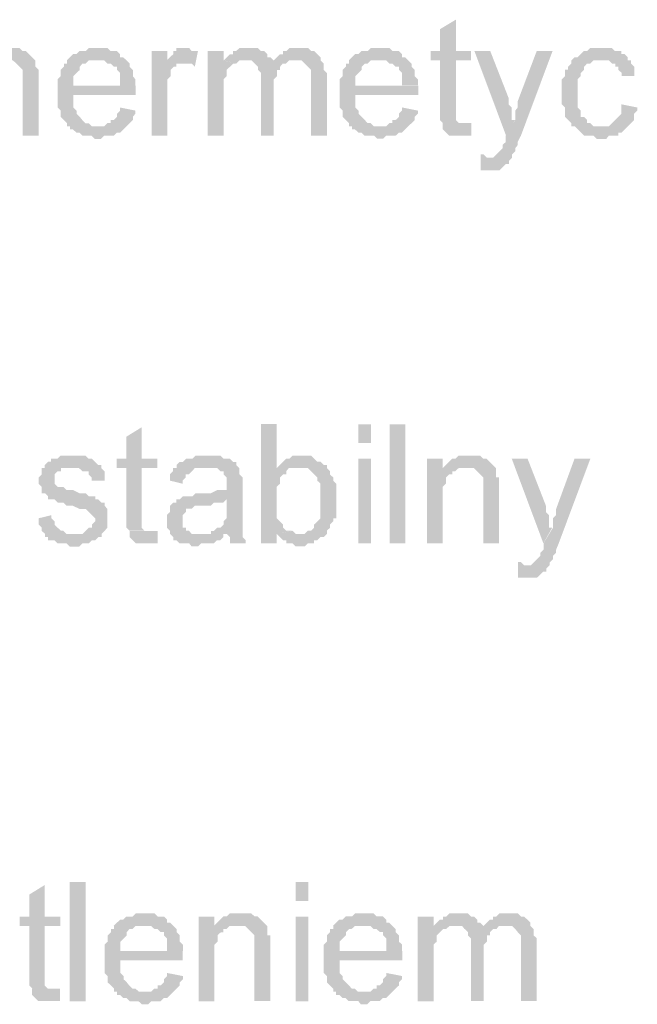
# Model space of a CAD drawing. Header units: millimetres. Extents: x -523 to 1404227, y -783705 to 1038705.
# Tile 235 of 256: x 417577 to 418412, y 247672 to 249001. Entities that reach past the tile are written whole.
import ezdxf

# ---------------------------------------------------------------- set-up
doc = ezdxf.new("R2010")
doc.units = ezdxf.units.MM
doc.linetypes.add('ACAD_ISO08W100', pattern=[36, 24, -3, 6, -3])
doc.layers.add('!!ELEKTRYKA', color=7, linetype='Continuous')

msp = doc.modelspace()

# ---------------------------------------------------------------- hatches: boundary and pattern name
at = {"layer": '!!ELEKTRYKA', "linetype": 'ACAD_ISO08W100'}
for points in [[(418166.55, 249000.85), (418145.16, 248988.1), (418145.16, 248958.5), (418132.33, 248958.5), (418132.33, 248945.84), (418145.16, 248945.84), (418145.16, 248878.08), (418145.16, 248878.08), (418145.16, 248869.61), (418145.16, 248865.33), (418149.44, 248861.14), (418178.53, 248861.14), (418174.25, 248861.14), (418170.83, 248861.14), (418170.83, 248861.14), (418166.55, 248865.33), (418166.55, 248865.33), (418166.55, 248869.61), (418166.55, 248878.08), (418166.55, 248945.84), (418187.09, 248945.84), (418187.09, 248958.5), (418166.55, 248958.5)], [(417559.98, 248962.78), (417559.98, 248962.78), (417555.68, 248962.78), (417552.24, 248962.78), (417547.95, 248962.78), (417543.65, 248958.57), (417539.35, 248958.57), (417535.06, 248954.36), (417535.06, 248954.36), (417530.76, 248950.15), (417526.47, 248945.85), (417555.68, 248945.85), (417559.98, 248945.85), (417564.27, 248945.85), (417568.57, 248945.85), (417572.87, 248941.64), (417577.16, 248937.43), (417577.16, 248937.43), (417577.16, 248937.43), (417581.46, 248933.22), (417581.46, 248928.92), (417581.46, 248924.71), (417581.46, 248916.29), (417581.46, 248844.28), (417602.94, 248844.28), (417602.94, 248916.29), (417602.94, 248924.71), (417602.94, 248928.92), (417602.94, 248933.22), (417598.65, 248937.43), (417598.65, 248941.64), (417598.65, 248941.64), (417598.65, 248945.85), (417594.35, 248950.15), (417590.05, 248954.36), (417590.05, 248954.36), (417585.76, 248958.57), (417581.46, 248958.57), (417581.46, 248958.57), (417577.16, 248962.78), (417572.87, 248962.78), (417564.27, 248962.78)], [(417683.08, 248962.76), (417678.79, 248962.76), (417674.5, 248962.76), (417671.06, 248962.76), (417666.77, 248958.55), (417662.48, 248958.55), (417658.19, 248958.55), (417653.89, 248954.35), (417649.6, 248954.35), (417645.31, 248950.05), (417641.01, 248945.85), (417683.08, 248945.85), (417683.08, 248945.85), (417687.38, 248945.85), (417691.67, 248945.85), (417695.96, 248941.64), (417700.26, 248941.64), (417704.55, 248937.35), (417708.84, 248937.35), (417708.84, 248933.14), (417708.84, 248933.14), (417713.14, 248928.93), (417713.14, 248924.64), (417713.14, 248920.43), (417713.14, 248911.93), (417649.6, 248911.93), (417733.74, 248911.93), (417733.74, 248916.23), (417733.74, 248920.43), (417730.31, 248924.64), (417730.31, 248928.93), (417730.31, 248933.14), (417726.01, 248937.35), (417726.01, 248941.64), (417721.72, 248945.85), (417721.72, 248945.85), (417717.43, 248950.05), (417713.14, 248950.05), (417713.14, 248954.35), (417708.84, 248958.55), (417704.55, 248958.55), (417700.26, 248958.55), (417695.96, 248962.76), (417691.67, 248962.76), (417687.38, 248962.76)], [(417802, 248962.84), (417797.71, 248962.84), (417793.42, 248962.84), (417789.13, 248962.84), (417789.13, 248958.55), (417784.84, 248958.55), (417784.84, 248954.34), (417780.55, 248950.14), (417776.26, 248945.85), (417776.26, 248941.65), (417797.71, 248941.65), (417802, 248941.65), (417806.29, 248941.65), (417809.72, 248941.65), (417814.01, 248937.45), (417818.29, 248958.55), (417814.01, 248958.55), (417809.72, 248958.55), (417806.29, 248962.84), (417806.29, 248962.84)], [(417886.29, 248962.74), (417882.86, 248962.74), (417878.58, 248962.74), (417874.29, 248962.74), (417870.01, 248958.54), (417865.72, 248958.54), (417865.72, 248954.25), (417861.43, 248954.25), (417857.15, 248950.05), (417852.86, 248945.85), (417882.86, 248945.85), (417882.86, 248945.85), (417886.29, 248945.85), (417890.58, 248945.85), (417894.87, 248941.56), (417920.59, 248941.56), (417920.59, 248945.85), (417916.3, 248950.05), (417912.01, 248950.05), (417912.01, 248954.25), (417907.73, 248958.54), (417907.73, 248958.54), (417903.44, 248958.54), (417899.15, 248962.74), (417894.87, 248962.74), (417890.58, 248962.74)], [(417954.76, 248962.79), (417950.48, 248962.79), (417946.19, 248962.79), (417941.91, 248962.79), (417937.62, 248958.5), (417933.34, 248958.5), (417933.34, 248954.3), (417929.05, 248954.3), (417924.77, 248950.1), (417920.48, 248945.82), (417950.48, 248945.82), (417954.76, 248945.82), (417958.19, 248945.82), (417962.47, 248941.62), (417962.47, 248941.62), (417966.76, 248937.34), (417971.04, 248933.14), (417971.04, 248933.14), (417971.04, 248928.85), (417971.04, 248924.66), (417971.04, 248916.17), (417971.04, 248844.2), (417992.46, 248844.2), (417992.46, 248924.66), (417992.46, 248924.66), (417992.46, 248928.85), (417988.18, 248933.14), (417988.18, 248941.62), (417988.18, 248941.62), (417983.89, 248945.82), (417983.89, 248950.1), (417979.61, 248954.3), (417979.61, 248954.3), (417975.32, 248958.5), (417971.04, 248958.5), (417966.76, 248962.79), (417962.47, 248962.79), (417958.19, 248962.79)], [(418063.88, 248962.79), (418060.45, 248962.79), (418056.17, 248962.79), (418051.89, 248962.79), (418047.61, 248958.6), (418043.33, 248958.6), (418039.05, 248958.6), (418034.77, 248954.32), (418030.48, 248954.32), (418026.2, 248950.12), (418021.92, 248945.84), (418063.88, 248945.84), (418063.88, 248945.84), (418068.16, 248945.84), (418072.44, 248945.84), (418076.72, 248941.64), (418081, 248941.64), (418085.28, 248937.36), (418089.57, 248937.36), (418089.57, 248933.17), (418089.57, 248933.17), (418093.85, 248928.89), (418093.85, 248924.69), (418093.85, 248920.5), (418093.85, 248912.02), (418030.48, 248912.02), (418115.25, 248912.02), (418115.25, 248916.21), (418115.25, 248920.5), (418110.97, 248924.69), (418110.97, 248928.89), (418110.97, 248933.17), (418106.69, 248937.36), (418106.69, 248941.64), (418102.41, 248945.84), (418102.41, 248945.84), (418098.13, 248950.12), (418093.85, 248950.12), (418093.85, 248954.32), (418089.57, 248958.6), (418085.28, 248958.6), (418081, 248958.6), (418076.72, 248962.79), (418072.44, 248962.79), (418068.16, 248962.79)], [(418364.36, 248962.84), (418360.09, 248962.84), (418356.67, 248962.84), (418352.4, 248962.84), (418348.13, 248962.84), (418343.85, 248958.57), (418339.58, 248958.57), (418335.31, 248954.38), (418335.31, 248954.38), (418331.04, 248950.11), (418326.76, 248950.11), (418322.49, 248945.92), (418322.49, 248941.65), (418318.22, 248937.37), (418318.22, 248933.19), (418313.95, 248933.19), (418313.95, 248928.92), (418313.95, 248924.73), (418309.67, 248920.46), (418309.67, 248916.27), (418309.67, 248912), (418309.67, 248907.81), (418309.67, 248903.54), (418309.67, 248895.08), (418309.67, 248890.81), (418309.67, 248886.62), (418313.95, 248882.35), (418313.95, 248878.16), (418313.95, 248873.89), (418313.95, 248869.7), (418318.22, 248865.43), (418318.22, 248865.43), (418322.49, 248861.24), (418322.49, 248856.97), (418360.09, 248856.97), (418360.09, 248856.97), (418356.67, 248856.97), (418352.4, 248856.97), (418348.13, 248861.24), (418343.85, 248861.24), (418343.85, 248865.43), (418339.58, 248869.7), (418339.58, 248869.7), (418335.31, 248869.7), (418335.31, 248873.89), (418335.31, 248878.16), (418331.04, 248882.35), (418331.04, 248886.62), (418331.04, 248890.81), (418331.04, 248895.08), (418331.04, 248903.54), (418331.04, 248903.54), (418331.04, 248907.81), (418331.04, 248912), (418331.04, 248916.27), (418331.04, 248920.46), (418335.31, 248924.73), (418335.31, 248928.92), (418339.58, 248933.19), (418339.58, 248937.37), (418339.58, 248937.37), (418343.85, 248941.65), (418348.13, 248941.65), (418352.4, 248945.92), (418356.67, 248945.92), (418360.09, 248945.92), (418364.36, 248945.92), (418398.54, 248945.92), (418398.54, 248950.11), (418394.27, 248954.38), (418389.99, 248954.38), (418389.99, 248958.57), (418385.72, 248958.57), (418381.45, 248958.57), (418377.18, 248962.84), (418372.91, 248962.84), (418368.63, 248962.84)], [(417641.47, 248945.77), (417641.47, 248945.77), (417641.47, 248941.56), (417637.18, 248941.56), (417637.18, 248937.35), (417632.89, 248933.06), (417632.89, 248928.85), (417632.89, 248924.64), (417628.59, 248920.35), (417628.59, 248916.14), (417628.59, 248911.94), (417628.59, 248907.73), (417628.59, 248899.23), (417628.59, 248895.02), (417628.59, 248890.73), (417628.59, 248886.52), (417628.59, 248882.31), (417632.89, 248878.02), (417632.89, 248873.81), (417632.89, 248869.6), (417637.18, 248865.4), (417637.18, 248865.4), (417641.47, 248861.1), (417641.47, 248856.89), (417683.55, 248856.89), (417683.55, 248856.89), (417679.25, 248856.89), (417674.96, 248856.89), (417670.67, 248861.1), (417666.37, 248861.1), (417662.08, 248865.4), (417658.65, 248869.6), (417658.65, 248869.6), (417658.65, 248869.6), (417654.35, 248873.81), (417654.35, 248878.02), (417650.06, 248882.31), (417650.06, 248886.52), (417650.06, 248890.73), (417650.06, 248899.23), (417734.21, 248899.23), (417734.21, 248899.23), (417734.21, 248903.43), (417734.21, 248907.73), (417734.21, 248911.94), (417650.06, 248911.94), (417650.06, 248911.94), (417650.06, 248920.35), (417650.06, 248924.64), (417654.35, 248928.85), (417654.35, 248928.85), (417658.65, 248933.06), (417658.65, 248937.35), (417662.08, 248941.56), (417666.37, 248941.56), (417670.67, 248945.77), (417674.96, 248945.77), (417679.25, 248945.77), (417683.55, 248945.77)], [(417777.01, 248958.51), (417755.56, 248958.51), (417755.56, 248844.15), (417777.01, 248844.15), (417777.01, 248903.43), (417777.01, 248907.72), (417777.01, 248911.92), (417777.01, 248916.13), (417777.01, 248920.42), (417781.3, 248924.62), (417781.3, 248928.82), (417781.3, 248928.82), (417781.3, 248933.11), (417785.59, 248937.32), (417789.02, 248937.32), (417789.02, 248941.52), (417793.31, 248941.52), (417797.6, 248941.52), (417777.01, 248941.52)], [(417852.9, 248958.54), (417831.47, 248958.54), (417831.47, 248844.24), (417852.9, 248844.24), (417852.9, 248903.49), (417852.9, 248907.78), (417852.9, 248911.98), (417852.9, 248916.18), (417852.9, 248920.47), (417857.19, 248924.67), (417857.19, 248928.96), (417857.19, 248933.16), (417861.48, 248937.36), (417861.48, 248937.36), (417865.76, 248941.65), (417869.19, 248941.65), (417852.9, 248945.85)], [(417852.86, 248945.85), (417852.86, 248945.85), (417870.01, 248941.56), (417874.29, 248945.85), (417878.58, 248945.85), (417882.86, 248945.85)], [(417920.66, 248945.88), (417920.66, 248941.6), (417894.95, 248941.6), (417899.24, 248937.4), (417899.24, 248937.4), (417899.24, 248933.11), (417903.52, 248928.92), (417903.52, 248924.72), (417903.52, 248920.43), (417903.52, 248844.24), (417920.66, 248844.24), (417920.66, 248911.95), (417920.66, 248911.95), (417920.66, 248920.43), (417924.95, 248924.72), (417924.95, 248928.92), (417924.95, 248933.11), (417929.23, 248933.11), (417929.23, 248937.4), (417929.23, 248937.4), (417932.66, 248941.6), (417936.95, 248941.6), (417941.23, 248945.88), (417945.52, 248945.88), (417949.8, 248945.88)], [(418022.35, 248945.77), (418022.35, 248945.77), (418022.35, 248941.58), (418018.06, 248941.58), (418018.06, 248937.38), (418013.78, 248933.1), (418013.78, 248928.9), (418013.78, 248924.62), (418009.5, 248920.42), (418009.5, 248916.14), (418009.5, 248911.95), (418009.5, 248907.75), (418009.5, 248899.27), (418009.5, 248894.99), (418009.5, 248890.8), (418009.5, 248886.51), (418009.5, 248882.32), (418013.78, 248878.04), (418013.78, 248873.84), (418013.78, 248869.64), (418018.06, 248865.36), (418018.06, 248865.36), (418022.35, 248861.17), (418022.35, 248856.88), (418064.31, 248856.88), (418064.31, 248856.88), (418060.02, 248856.88), (418055.74, 248856.88), (418051.46, 248861.17), (418047.18, 248861.17), (418043.75, 248865.36), (418039.47, 248869.64), (418039.47, 248869.64), (418039.47, 248869.64), (418035.19, 248873.84), (418035.19, 248878.04), (418030.91, 248882.32), (418030.91, 248886.51), (418030.91, 248890.8), (418030.91, 248899.27), (418115.69, 248899.27), (418115.69, 248899.27), (418115.69, 248903.47), (418115.69, 248907.75), (418115.69, 248911.95), (418030.91, 248911.95), (418030.91, 248911.95), (418030.91, 248920.42), (418030.91, 248924.62), (418035.19, 248928.9), (418035.19, 248928.9), (418039.47, 248933.1), (418039.47, 248937.38), (418043.75, 248941.58), (418047.18, 248941.58), (418051.46, 248945.77), (418055.74, 248945.77), (418060.02, 248945.77), (418064.31, 248945.77)], [(418213.05, 248958.46), (418191.67, 248958.46), (418234.43, 248844.21), (418246.41, 248865.33), (418242.13, 248865.33), (418242.13, 248873.8), (418242.13, 248878.07), (418242.13, 248882.26), (418237.86, 248886.54), (418237.86, 248890.73), (418237.86, 248895.01)], [(418297.17, 248958.54), (418275.79, 248958.54), (418250.14, 248890.82), (418250.14, 248890.82), (418250.14, 248886.54), (418250.14, 248882.35), (418246.72, 248878.08), (418246.72, 248873.89), (418246.72, 248869.61), (418246.72, 248865.42), (418233.89, 248844.22), (418233.89, 248844.22), (418233.89, 248840.03), (418233.89, 248835.75), (418229.61, 248831.56), (418229.61, 248827.29), (418225.34, 248823.1), (418225.34, 248823.1), (418225.34, 248823.1), (418221.06, 248818.82), (418221.06, 248818.82), (418216.79, 248814.63), (418208.24, 248814.63), (418242.44, 248814.63), (418242.44, 248818.82), (418242.44, 248818.82), (418246.72, 248823.1), (418246.72, 248827.29), (418250.14, 248831.56), (418250.14, 248835.75), (418254.41, 248844.22)], [(418399.04, 248945.84), (418364.88, 248945.84), (418364.88, 248945.84), (418369.15, 248945.84), (418373.42, 248945.84), (418377.69, 248941.65), (418381.96, 248941.65), (418381.96, 248937.38), (418386.23, 248937.38), (418386.23, 248933.11), (418390.5, 248928.93), (418390.5, 248924.66), (418407.58, 248924.66), (418407.58, 248928.93), (418407.58, 248933.11), (418407.58, 248937.38), (418403.31, 248941.65), (418403.31, 248945.84)], [(417713.14, 248882.31), (417713.14, 248878.11), (417708.84, 248873.9), (417708.84, 248869.61), (417704.55, 248865.4), (417700.26, 248865.4), (417700.26, 248861.19), (417695.96, 248861.19), (417691.67, 248856.9), (417687.38, 248856.9), (417683.08, 248856.9), (417641.01, 248856.9), (417645.31, 248856.9), (417645.31, 248852.69), (417649.6, 248852.69), (417653.89, 248848.48), (417658.19, 248848.48), (417662.48, 248844.28), (417666.77, 248844.28), (417671.06, 248844.28), (417674.5, 248844.28), (417678.79, 248839.98), (417683.08, 248839.98), (417687.38, 248839.98), (417691.67, 248844.28), (417695.96, 248844.28), (417700.26, 248844.28), (417704.55, 248844.28), (417708.84, 248848.48), (417713.14, 248848.48), (417717.43, 248852.69), (417717.43, 248852.69), (417721.72, 248856.9), (417726.01, 248861.19), (417726.01, 248861.19), (417730.31, 248865.4), (417730.31, 248869.61), (417733.74, 248873.9), (417733.74, 248878.11)], [(418093.85, 248882.39), (418093.85, 248878.11), (418089.57, 248873.92), (418089.57, 248869.63), (418085.28, 248865.44), (418081, 248865.44), (418081, 248861.16), (418076.72, 248861.16), (418072.44, 248856.96), (418068.16, 248856.96), (418063.88, 248856.96), (418021.92, 248856.96), (418026.2, 248856.96), (418026.2, 248852.68), (418030.48, 248852.68), (418034.77, 248848.49), (418039.05, 248848.49), (418043.33, 248844.29), (418047.61, 248844.29), (418051.89, 248844.29), (418056.17, 248844.29), (418060.45, 248840.01), (418063.88, 248840.01), (418068.16, 248840.01), (418072.44, 248844.29), (418076.72, 248844.29), (418081, 248844.29), (418085.28, 248844.29), (418089.57, 248848.49), (418093.85, 248848.49), (418098.13, 248852.68), (418098.13, 248852.68), (418102.41, 248856.96), (418106.69, 248861.16), (418106.69, 248861.16), (418110.97, 248865.44), (418110.97, 248869.63), (418115.25, 248873.92), (418115.25, 248878.11)], [(418390.28, 248886.56), (418390.28, 248882.29), (418390.28, 248878.1), (418390.28, 248873.83), (418386.01, 248869.64), (418386.01, 248869.64), (418381.74, 248865.37), (418377.47, 248861.1), (418377.47, 248861.1), (418373.19, 248856.91), (418369.78, 248856.91), (418361.23, 248856.91), (418322.78, 248856.91), (418327.06, 248856.91), (418331.33, 248852.64), (418335.6, 248848.45), (418335.6, 248848.45), (418339.87, 248844.18), (418344.14, 248844.18), (418348.42, 248844.18), (418352.69, 248844.18), (418356.96, 248839.99), (418365.5, 248839.99), (418369.78, 248839.99), (418373.19, 248844.18), (418377.47, 248844.18), (418381.74, 248844.18), (418386.01, 248844.18), (418386.01, 248848.45), (418390.28, 248848.45), (418394.55, 248852.64), (418394.55, 248852.64), (418398.83, 248856.91), (418403.1, 248861.1), (418403.1, 248861.1), (418407.37, 248865.37), (418407.37, 248869.64), (418407.37, 248873.83), (418411.64, 248878.1), (418411.64, 248882.29)], [(418187.39, 248861.23), (418183.11, 248861.23), (418178.83, 248861.23), (418148.89, 248861.23), (418148.89, 248856.96), (418148.89, 248856.96), (418148.89, 248852.77), (418153.17, 248848.49), (418157.45, 248844.3), (418161.72, 248844.3), (418161.72, 248844.3), (418170.28, 248844.3), (418174.56, 248844.3), (418174.56, 248844.3), (418178.83, 248844.3), (418183.11, 248844.3), (418187.39, 248844.3)], [(418199.96, 248818.86), (418199.96, 248797.65), (418204.23, 248797.65), (418208.51, 248797.65), (418212.78, 248797.65), (418217.06, 248797.65), (418221.33, 248797.65), (418225.61, 248797.65), (418229.89, 248801.84), (418229.89, 248801.84), (418234.16, 248806.11), (418238.44, 248806.11), (418238.44, 248810.39), (418242.71, 248814.58), (418208.51, 248814.58), (418208.51, 248814.58), (418204.23, 248818.86)], [(417924.66, 248454.8), (417903.23, 248454.8), (417903.23, 248293.95), (417924.66, 248293.95), (417924.66, 248306.63), (417945.23, 248310.83), (417940.94, 248310.83), (417937.51, 248310.83), (417933.23, 248315.11), (417933.23, 248319.31), (417928.94, 248323.6), (417928.94, 248323.6), (417924.66, 248327.8), (417924.66, 248332), (417924.66, 248336.28), (417924.66, 248340.48), (417924.66, 248348.96), (417924.66, 248353.16), (417924.66, 248357.45), (417924.66, 248361.65), (417924.66, 248365.93), (417924.66, 248370.13), (417928.94, 248374.33), (417928.94, 248378.62), (417928.94, 248382.81), (417933.23, 248387.1), (417937.51, 248387.1), (417937.51, 248391.3), (417940.94, 248395.5), (417945.23, 248395.5), (417949.51, 248395.5), (417953.79, 248395.5), (417924.66, 248395.5)], [(417742.11, 248450.52), (417721.51, 248437.82), (417721.51, 248408.21), (417708.64, 248408.21), (417708.64, 248395.51), (417721.51, 248395.51), (417721.51, 248327.8), (417721.51, 248327.8), (417721.51, 248319.31), (417721.51, 248315.1), (417725.8, 248310.81), (417754.98, 248310.81), (417750.69, 248310.81), (417746.4, 248310.81), (417746.4, 248310.81), (417742.11, 248315.1), (417742.11, 248315.1), (417742.11, 248319.31), (417742.11, 248327.8), (417742.11, 248395.51), (417763.56, 248395.51), (417763.56, 248408.21), (417742.11, 248408.21)], [(417644.83, 248412.4), (417644.83, 248412.4), (417637.1, 248412.4), (417632.81, 248412.4), (417628.52, 248408.19), (417628.52, 248408.19), (417624.22, 248408.19), (417619.93, 248408.19), (417619.93, 248403.99), (417615.64, 248403.99), (417611.34, 248399.69), (417611.34, 248395.48), (417649.13, 248395.48), (417649.13, 248395.48), (417653.42, 248395.48), (417657.72, 248395.48), (417662.01, 248391.28), (417666.3, 248391.28), (417670.6, 248391.28), (417670.6, 248387.07), (417674.89, 248382.77), (417674.89, 248378.57), (417692.07, 248378.57), (417692.07, 248382.77), (417692.07, 248387.07), (417692.07, 248391.28), (417687.77, 248395.48), (417687.77, 248399.69), (417687.77, 248399.69), (417683.48, 248399.69), (417679.18, 248403.99), (417674.89, 248408.19), (417670.6, 248408.19), (417670.6, 248408.19), (417666.3, 248412.4), (417662.01, 248412.4), (417657.72, 248412.4), (417653.42, 248412.4)], [(417831.4, 248412.42), (417831.4, 248412.42), (417827.11, 248412.42), (417822.82, 248412.42), (417819.39, 248412.42), (417815.11, 248412.42), (417810.82, 248408.13), (417806.53, 248408.13), (417802.24, 248408.13), (417797.95, 248403.93), (417793.66, 248403.93), (417789.37, 248399.72), (417789.37, 248395.44), (417827.11, 248395.44), (417831.4, 248395.44), (417835.69, 248395.44), (417839.98, 248395.44), (417844.27, 248395.44), (417848.55, 248391.23), (417852.84, 248391.23), (417852.84, 248387.03), (417852.84, 248387.03), (417857.13, 248382.74), (417857.13, 248378.54), (417857.13, 248374.25), (417857.13, 248374.25), (417857.13, 248365.85), (417857.13, 248365.85), (417852.84, 248365.85), (417848.55, 248365.85), (417848.55, 248365.85), (417844.27, 248365.85), (417835.69, 248361.56), (417831.4, 248361.56), (417827.11, 248361.56), (417822.82, 248361.56), (417815.11, 248361.56), (417810.82, 248357.35), (417806.53, 248357.35), (417806.53, 248357.35), (417802.24, 248357.35), (417797.95, 248357.35), (417793.66, 248353.15), (417857.13, 248353.15), (417857.13, 248344.66), (417857.13, 248340.46), (417857.13, 248336.17), (417857.13, 248331.97), (417857.13, 248327.77), (417852.84, 248323.48), (417852.84, 248323.48), (417852.84, 248319.27), (417848.55, 248314.99), (417844.27, 248314.99), (417839.98, 248310.78), (417835.69, 248310.78), (417835.69, 248306.58), (417857.13, 248306.58), (417857.13, 248306.58), (417861.42, 248302.29), (417861.42, 248298.09), (417861.42, 248293.89), (417882.86, 248293.89), (417882.86, 248293.89), (417882.86, 248298.09), (417878.57, 248302.29), (417878.57, 248306.58), (417878.57, 248310.78), (417878.57, 248310.78), (417878.57, 248314.99), (417878.57, 248319.27), (417878.57, 248323.48), (417878.57, 248327.77), (417878.57, 248336.17), (417878.57, 248340.46), (417878.57, 248370.05), (417878.57, 248370.05), (417878.57, 248374.25), (417878.57, 248378.54), (417878.57, 248382.74), (417874.28, 248387.03), (417874.28, 248387.03), (417874.28, 248391.23), (417874.28, 248395.44), (417870, 248399.72), (417870, 248403.93), (417865.71, 248403.93), (417861.42, 248408.13), (417857.13, 248408.13), (417852.84, 248408.13), (417848.55, 248412.42), (417844.27, 248412.42), (417839.98, 248412.42), (417835.69, 248412.42)], [(417958.9, 248412.46), (417954.61, 248412.46), (417950.33, 248412.46), (417946.05, 248412.46), (417941.76, 248408.17), (417937.48, 248408.17), (417933.19, 248403.98), (417933.19, 248403.98), (417928.91, 248399.69), (417924.62, 248395.49), (417954.61, 248395.49), (417958.9, 248395.49), (417962.33, 248395.49), (417966.61, 248395.49), (417970.89, 248391.29), (417975.18, 248387.01), (417975.18, 248387.01), (417975.18, 248387.01), (417979.46, 248382.81), (417979.46, 248378.53), (417983.75, 248374.33), (417983.75, 248370.13), (417983.75, 248365.85), (417983.75, 248361.65), (417983.75, 248357.36), (417983.75, 248353.16), (417983.75, 248353.16), (417983.75, 248344.68), (417983.75, 248340.48), (417983.75, 248336.2), (417983.75, 248332), (417983.75, 248327.8), (417979.46, 248323.52), (417979.46, 248323.52), (417975.18, 248319.32), (417975.18, 248315.04), (417970.89, 248310.84), (417966.61, 248310.84), (417962.33, 248306.64), (417958.9, 248306.64), (417954.61, 248306.64), (417924.62, 248306.64), (417928.91, 248302.35), (417933.19, 248298.16), (417937.48, 248298.16), (417937.48, 248293.87), (417941.76, 248293.87), (417946.05, 248293.87), (417950.33, 248289.67), (417954.61, 248289.67), (417958.9, 248289.67), (417962.33, 248289.67), (417966.61, 248293.87), (417970.89, 248293.87), (417975.18, 248293.87), (417975.18, 248298.16), (417979.46, 248298.16), (417983.75, 248302.35), (417988.03, 248302.35), (417992.32, 248306.64), (417992.32, 248306.64), (417992.32, 248310.84), (417996.6, 248315.04), (417996.6, 248319.32), (418000.88, 248323.52), (418000.88, 248327.8), (418005.17, 248327.8), (418005.17, 248336.2), (418005.17, 248340.48), (418005.17, 248344.68), (418005.17, 248348.97), (418005.17, 248353.16), (418005.17, 248353.16), (418005.17, 248361.65), (418005.17, 248365.85), (418005.17, 248370.13), (418005.17, 248374.33), (418000.88, 248378.53), (418000.88, 248378.53), (418000.88, 248382.81), (417996.6, 248387.01), (417996.6, 248391.29), (417992.32, 248395.49), (417992.32, 248399.69), (417988.03, 248399.69), (417983.75, 248403.98), (417979.46, 248403.98), (417975.18, 248408.17), (417975.18, 248408.17), (417970.89, 248412.46), (417966.61, 248412.46), (417962.33, 248412.46)], [(418148.89, 248408.28), (418127.5, 248408.28), (418127.5, 248293.97), (418148.89, 248293.97), (418148.89, 248357.46), (418148.89, 248361.65), (418148.89, 248365.93), (418148.89, 248370.12), (418153.17, 248374.4), (418153.17, 248378.59), (418153.17, 248382.87), (418157.45, 248387.06), (418157.45, 248387.06), (418161.72, 248387.06), (418161.72, 248391.34), (418166, 248391.34), (418148.89, 248391.34)], [(418183.11, 248412.46), (418183.11, 248412.46), (418178.83, 248412.46), (418174.56, 248412.46), (418170.28, 248412.46), (418166, 248408.18), (418161.72, 248408.18), (418157.45, 248403.99), (418157.45, 248403.99), (418153.17, 248399.71), (418148.89, 248395.52), (418178.83, 248395.52), (418183.11, 248395.52), (418187.39, 248395.52), (418190.81, 248395.52), (418195.09, 248391.33), (418195.09, 248391.33), (418199.36, 248387.05), (418203.64, 248382.86), (418203.64, 248382.86), (418203.64, 248378.58), (418203.64, 248374.39), (418203.64, 248370.11), (418203.64, 248365.92), (418203.64, 248293.89), (418225.03, 248293.89), (418225.03, 248365.92), (418225.03, 248365.92), (418225.03, 248374.39), (418225.03, 248378.58), (418225.03, 248382.86), (418220.75, 248382.86), (418220.75, 248387.05), (418220.75, 248391.33), (418220.75, 248395.52), (418216.47, 248399.71), (418216.47, 248399.71), (418212.2, 248403.99), (418207.92, 248408.18), (418203.64, 248408.18), (418203.64, 248408.18), (418199.36, 248412.46), (418195.09, 248412.46), (418187.39, 248412.46)], [(418263.42, 248408.2), (418242.05, 248408.2), (418284.79, 248293.9), (418296.76, 248315.1), (418292.49, 248315.1), (418292.49, 248323.57), (418292.49, 248327.75), (418292.49, 248332.03), (418288.21, 248336.22), (418288.21, 248340.49), (418288.21, 248344.68)], [(418348.2, 248408.14), (418326.83, 248408.14), (418302.04, 248340.44), (418302.04, 248340.44), (418302.04, 248336.17), (418302.04, 248331.98), (418297.77, 248327.7), (418297.77, 248323.51), (418297.77, 248319.24), (418297.77, 248315.05), (418284.94, 248293.85), (418284.94, 248293.85), (418284.94, 248289.58), (418284.94, 248285.39), (418280.67, 248281.12), (418280.67, 248276.93), (418276.4, 248272.65), (418276.4, 248272.65), (418276.4, 248272.65), (418272.12, 248268.47), (418272.12, 248268.47), (418267.85, 248264.19), (418259.3, 248264.19), (418293.49, 248264.19), (418293.49, 248268.47), (418293.49, 248268.47), (418297.77, 248272.65), (418297.77, 248276.93), (418302.04, 248281.12), (418302.04, 248285.39), (418305.46, 248293.85)], [(417611.65, 248395.48), (417607.36, 248395.48), (417607.36, 248391.27), (417607.36, 248386.98), (417603.06, 248382.77), (417603.06, 248378.56), (417603.06, 248374.27), (417607.36, 248370.06), (417607.36, 248365.85), (417607.36, 248361.56), (417611.65, 248361.56), (417615.94, 248357.35), (417615.94, 248353.14), (417620.24, 248353.14), (417620.24, 248353.14), (417624.53, 248353.14), (417628.83, 248348.93), (417633.12, 248348.93), (417636.56, 248348.93), (417640.85, 248344.64), (417645.14, 248344.64), (417649.44, 248344.64), (417658.03, 248340.43), (417662.32, 248340.43), (417666.61, 248340.43), (417670.91, 248336.22), (417670.91, 248336.22), (417675.2, 248331.93), (417675.2, 248331.93), (417679.5, 248327.72), (417679.5, 248323.51), (417675.2, 248319.3), (417675.2, 248315.01), (417670.91, 248315.01), (417666.61, 248310.8), (417666.61, 248310.8), (417662.32, 248306.59), (417658.03, 248306.59), (417649.44, 248306.59), (417611.65, 248306.59), (417611.65, 248302.3), (417615.94, 248302.3), (417615.94, 248298.09), (417620.24, 248298.09), (417624.53, 248298.09), (417628.83, 248293.88), (417633.12, 248293.88), (417636.56, 248293.88), (417640.85, 248293.88), (417645.14, 248289.59), (417649.44, 248289.59), (417653.73, 248289.59), (417658.03, 248289.59), (417662.32, 248293.88), (417666.61, 248293.88), (417670.91, 248293.88), (417675.2, 248298.09), (417679.5, 248298.09), (417683.79, 248302.3), (417688.08, 248302.3), (417688.08, 248306.59), (417692.38, 248310.8), (417692.38, 248310.8), (417695.81, 248315.01), (417695.81, 248319.3), (417695.81, 248323.51), (417695.81, 248327.72), (417695.81, 248327.72), (417695.81, 248331.93), (417695.81, 248336.22), (417695.81, 248340.43), (417692.38, 248344.64), (417692.38, 248348.93), (417688.08, 248348.93), (417683.79, 248353.14), (417679.5, 248353.14), (417679.5, 248357.35), (417675.2, 248357.35), (417670.91, 248357.35), (417666.61, 248361.56), (417662.32, 248361.56), (417658.03, 248361.56), (417649.44, 248365.85), (417649.44, 248365.85), (417645.14, 248365.85), (417640.85, 248365.85), (417636.56, 248370.06), (417633.12, 248370.06), (417633.12, 248370.06), (417628.83, 248370.06), (417624.53, 248374.27), (417624.53, 248378.56), (417624.53, 248382.77), (417624.53, 248382.77), (417624.53, 248386.98), (417628.83, 248391.27), (417633.12, 248391.27), (417633.12, 248395.48), (417636.56, 248395.48), (417640.85, 248395.48), (417649.44, 248395.48)], [(417788.98, 248395.56), (417784.69, 248395.56), (417784.69, 248391.36), (417780.4, 248387.07), (417780.4, 248382.86), (417780.4, 248378.58), (417797.56, 248374.37), (417797.56, 248378.58), (417801.85, 248382.86), (417801.85, 248387.07), (417806.14, 248387.07), (417810.42, 248391.36), (417810.42, 248391.36), (417813.86, 248395.56), (417818.14, 248395.56), (417822.43, 248395.56), (417826.72, 248395.56)], [(418148.89, 248395.52), (418148.89, 248391.33), (418166, 248391.33), (418170.28, 248395.52), (418174.56, 248395.52), (418178.83, 248395.52)], [(417793.42, 248353.23), (417789.13, 248353.23), (417789.13, 248348.94), (417784.84, 248348.94), (417780.55, 248344.74), (417780.55, 248340.54), (417780.55, 248336.25), (417776.26, 248332.04), (417776.26, 248327.75), (417776.26, 248323.55), (417776.26, 248323.55), (417776.26, 248319.35), (417776.26, 248315.06), (417780.55, 248310.86), (417780.55, 248306.65), (417784.84, 248302.37), (417784.84, 248302.37), (417784.84, 248298.16), (417789.13, 248298.16), (417793.42, 248293.96), (417797.71, 248293.96), (417802, 248293.96), (417806.29, 248293.96), (417809.72, 248289.67), (417814.01, 248289.67), (417818.29, 248289.67), (417822.58, 248293.96), (417826.87, 248293.96), (417831.16, 248293.96), (417835.45, 248293.96), (417839.74, 248293.96), (417844.03, 248298.16), (417848.32, 248298.16), (417852.6, 248302.37), (417852.6, 248306.65), (417818.29, 248306.65), (417818.29, 248306.65), (417814.01, 248306.65), (417809.72, 248306.65), (417806.29, 248310.86), (417802, 248310.86), (417802, 248315.06), (417797.71, 248315.06), (417797.71, 248319.35), (417797.71, 248323.55), (417797.71, 248327.75), (417797.71, 248332.04), (417802, 248336.25), (417802, 248336.25), (417802, 248340.54), (417806.29, 248340.54), (417809.72, 248340.54), (417814.01, 248344.74), (417818.29, 248344.74), (417822.58, 248344.74), (417826.87, 248344.74), (417831.16, 248344.74), (417835.45, 248344.74), (417839.74, 248348.94), (417844.03, 248348.94), (417848.32, 248348.94), (417852.6, 248348.94), (417856.89, 248353.23)], [(417620.24, 248331.93), (417603.06, 248327.72), (417603.06, 248327.72), (417603.06, 248323.51), (417603.06, 248319.3), (417607.36, 248315.01), (417607.36, 248310.8), (417611.65, 248306.59), (417649.44, 248306.59), (417649.44, 248306.59), (417645.14, 248306.59), (417640.85, 248306.59), (417636.56, 248310.8), (417633.12, 248310.8), (417628.83, 248315.01), (417628.83, 248315.01), (417624.53, 248319.3), (417624.53, 248323.51), (417620.24, 248327.72)], [(417763.65, 248310.78), (417759.35, 248310.78), (417755.92, 248310.78), (417725.89, 248310.78), (417725.89, 248306.58), (417725.89, 248306.58), (417725.89, 248302.29), (417730.18, 248298.08), (417734.47, 248293.88), (417738.76, 248293.88), (417738.76, 248293.88), (417747.34, 248293.88), (417751.63, 248293.88), (417751.63, 248293.88), (417755.92, 248293.88), (417759.35, 248293.88), (417763.65, 248293.88)], [(417946.05, 248310.84), (417924.62, 248306.64), (417924.62, 248306.64), (417954.61, 248306.64), (417954.61, 248306.64), (417950.33, 248306.64)], [(418250.33, 248268.51), (418250.33, 248247.39), (418254.6, 248247.39), (418258.88, 248247.39), (418263.15, 248247.39), (418267.43, 248247.39), (418271.7, 248247.39), (418275.97, 248247.39), (418280.25, 248251.58), (418280.25, 248251.58), (418284.52, 248255.85), (418288.8, 248255.85), (418288.8, 248260.04), (418293.07, 248264.32), (418258.88, 248264.32), (418258.88, 248264.32), (418254.6, 248268.51)], [(417611.03, 247832.45), (417590.41, 247819.74), (417590.41, 247790.11), (417577.53, 247790.11), (417577.53, 247777.39), (417590.41, 247777.39), (417590.41, 247709.71), (417590.41, 247709.71), (417590.41, 247701.2), (417590.41, 247696.99), (417594.71, 247692.7), (417623.91, 247692.7), (417619.62, 247692.7), (417615.32, 247692.7), (417615.32, 247692.7), (417611.03, 247696.99), (417611.03, 247696.99), (417611.03, 247701.2), (417611.03, 247709.71), (417611.03, 247777.39), (417632.5, 247777.39), (417632.5, 247790.11), (417611.03, 247790.11)], [(417746.55, 247794.39), (417742.26, 247794.39), (417737.97, 247794.39), (417734.54, 247794.39), (417730.24, 247790.1), (417725.95, 247790.1), (417721.66, 247790.1), (417717.37, 247785.89), (417713.08, 247785.89), (417708.79, 247781.69), (417704.5, 247777.4), (417746.55, 247777.4), (417746.55, 247777.4), (417750.84, 247777.4), (417755.13, 247777.4), (417759.42, 247773.19), (417763.71, 247773.19), (417768.01, 247768.99), (417772.3, 247768.99), (417772.3, 247764.7), (417772.3, 247764.7), (417776.59, 247760.49), (417776.59, 247756.29), (417776.59, 247751.99), (417776.59, 247743.58), (417713.08, 247743.58), (417798.04, 247743.58), (417798.04, 247747.79), (417798.04, 247751.99), (417793.75, 247756.29), (417793.75, 247760.49), (417793.75, 247764.7), (417789.46, 247768.99), (417789.46, 247773.19), (417785.17, 247777.4), (417785.17, 247777.4), (417780.88, 247781.69), (417776.59, 247781.69), (417776.59, 247785.89), (417772.3, 247790.1), (417768.01, 247790.1), (417763.71, 247790.1), (417759.42, 247794.39), (417755.13, 247794.39), (417750.84, 247794.39)], [(417840.48, 247790.04), (417819.05, 247790.04), (417819.05, 247675.74), (417840.48, 247675.74), (417840.48, 247739.28), (417840.48, 247743.48), (417840.48, 247747.77), (417840.48, 247751.97), (417844.77, 247756.17), (417844.77, 247760.46), (417844.77, 247764.66), (417849.06, 247768.86), (417849.06, 247768.86), (417852.49, 247768.86), (417852.49, 247773.15), (417856.78, 247773.15), (417840.48, 247773.15)], [(417873.19, 247794.37), (417873.19, 247794.37), (417869.76, 247794.37), (417865.47, 247794.37), (417861.18, 247794.37), (417856.9, 247790.17), (417852.61, 247790.17), (417848.32, 247785.88), (417848.32, 247785.88), (417844.04, 247781.68), (417839.75, 247777.48), (417869.76, 247777.48), (417873.19, 247777.48), (417877.47, 247777.48), (417881.76, 247777.48), (417886.05, 247773.19), (417886.05, 247773.19), (417890.33, 247768.99), (417894.62, 247764.79), (417894.62, 247764.79), (417894.62, 247760.51), (417894.62, 247756.3), (417894.62, 247752.02), (417894.62, 247747.82), (417894.62, 247675.88), (417916.05, 247675.88), (417916.05, 247747.82), (417916.05, 247747.82), (417916.05, 247756.3), (417916.05, 247760.51), (417916.05, 247764.79), (417911.77, 247764.79), (417911.77, 247768.99), (417911.77, 247773.19), (417911.77, 247777.48), (417907.48, 247781.68), (417907.48, 247781.68), (417903.19, 247785.88), (417898.91, 247790.17), (417894.62, 247790.17), (417894.62, 247790.17), (417890.33, 247794.37), (417886.05, 247794.37), (417877.47, 247794.37)], [(418042.49, 247794.36), (418038.21, 247794.36), (418034.79, 247794.36), (418030.5, 247794.36), (418026.22, 247790.17), (418021.94, 247790.17), (418017.66, 247790.17), (418013.38, 247785.97), (418009.09, 247785.97), (418004.81, 247781.69), (418000.53, 247777.49), (418042.49, 247777.49), (418042.49, 247777.49), (418046.77, 247777.49), (418051.06, 247777.49), (418055.34, 247773.21), (418059.62, 247773.21), (418063.9, 247769.01), (418068.18, 247769.01), (418068.18, 247764.73), (418068.18, 247764.73), (418072.47, 247760.54), (418072.47, 247756.34), (418072.47, 247752.06), (418072.47, 247743.58), (418009.09, 247743.58), (418093.88, 247743.58), (418093.88, 247747.86), (418093.88, 247752.06), (418089.59, 247756.34), (418089.59, 247760.54), (418089.59, 247764.73), (418085.31, 247769.01), (418085.31, 247773.21), (418081.03, 247777.49), (418081.03, 247777.49), (418076.75, 247781.69), (418072.47, 247781.69), (418072.47, 247785.97), (418068.18, 247790.17), (418063.9, 247790.17), (418059.62, 247790.17), (418055.34, 247794.36), (418051.06, 247794.36), (418046.77, 247794.36)], [(418136.47, 247790.11), (418115.08, 247790.11), (418115.08, 247675.8), (418136.47, 247675.8), (418136.47, 247735.09), (418136.47, 247739.29), (418136.47, 247743.57), (418136.47, 247747.76), (418136.47, 247752.04), (418140.75, 247756.23), (418140.75, 247760.51), (418140.75, 247764.7), (418145.03, 247768.98), (418145.03, 247768.98), (418149.31, 247773.17), (418153.58, 247773.17), (418136.47, 247777.45)], [(418170.69, 247794.3), (418166.41, 247794.3), (418162.14, 247794.3), (418157.86, 247794.3), (418153.58, 247790.11), (418149.3, 247790.11), (418149.3, 247785.83), (418145.03, 247785.83), (418140.75, 247781.64), (418136.47, 247777.36), (418166.41, 247777.36), (418166.41, 247777.36), (418170.69, 247777.36), (418174.97, 247777.36), (418178.39, 247773.17), (418204.06, 247773.17), (418204.06, 247777.36), (418199.78, 247781.64), (418195.5, 247781.64), (418195.5, 247785.83), (418191.23, 247790.11), (418191.23, 247790.11), (418186.95, 247790.11), (418182.67, 247794.3), (418178.39, 247794.3), (418174.97, 247794.3)], [(418238.3, 247794.35), (418234.03, 247794.35), (418229.75, 247794.35), (418225.47, 247794.35), (418221.2, 247790.07), (418216.92, 247790.07), (418216.92, 247785.88), (418212.65, 247785.88), (418208.37, 247781.61), (418204.1, 247777.42), (418234.03, 247777.42), (418238.3, 247777.42), (418242.58, 247777.42), (418246.85, 247773.14), (418246.85, 247773.14), (418250.27, 247768.95), (418254.55, 247764.68), (418254.55, 247764.68), (418254.55, 247760.49), (418254.55, 247756.21), (418254.55, 247747.75), (418254.55, 247675.83), (418275.93, 247675.83), (418275.93, 247756.21), (418275.93, 247756.21), (418275.93, 247760.49), (418271.65, 247764.68), (418271.65, 247773.14), (418271.65, 247773.14), (418267.38, 247777.42), (418267.38, 247781.61), (418263.1, 247785.88), (418263.1, 247785.88), (418258.82, 247790.07), (418254.55, 247790.07), (418250.27, 247794.35), (418246.85, 247794.35), (418242.58, 247794.35)], [(417704.95, 247777.39), (417704.95, 247777.39), (417704.95, 247773.09), (417700.66, 247773.09), (417700.66, 247768.89), (417696.37, 247764.68), (417696.37, 247760.39), (417696.37, 247756.19), (417692.08, 247751.98), (417692.08, 247747.78), (417692.08, 247743.48), (417692.08, 247739.28), (417692.08, 247730.78), (417692.08, 247726.58), (417692.08, 247722.37), (417692.08, 247718.08), (417692.08, 247713.87), (417696.37, 247709.67), (417696.37, 247705.38), (417696.37, 247701.17), (417700.66, 247696.97), (417700.66, 247696.97), (417704.95, 247692.67), (417704.95, 247688.47), (417747.01, 247688.47), (417747.01, 247688.47), (417742.72, 247688.47), (417738.42, 247688.47), (417734.13, 247692.67), (417729.84, 247692.67), (417725.55, 247696.97), (417722.12, 247701.17), (417722.12, 247701.17), (417722.12, 247701.17), (417717.83, 247705.38), (417717.83, 247709.67), (417713.53, 247713.87), (417713.53, 247718.08), (417713.53, 247722.37), (417713.53, 247730.78), (417797.65, 247730.78), (417797.65, 247730.78), (417797.65, 247735.07), (417797.65, 247739.28), (417797.65, 247743.48), (417713.53, 247743.48), (417713.53, 247743.48), (417713.53, 247751.98), (417713.53, 247756.19), (417717.83, 247760.39), (417717.83, 247760.39), (417722.12, 247764.68), (417722.12, 247768.89), (417725.55, 247773.09), (417729.84, 247773.09), (417734.13, 247777.39), (417738.42, 247777.39), (417742.72, 247777.39), (417747.01, 247777.39)], [(417839.75, 247777.48), (417839.75, 247773.19), (417856.9, 247773.19), (417861.18, 247777.48), (417865.47, 247777.48), (417869.76, 247777.48)], [(418000.96, 247777.4), (418000.96, 247777.4), (418000.96, 247773.21), (417996.67, 247773.21), (417996.67, 247768.92), (417992.39, 247764.73), (417992.39, 247760.45), (417992.39, 247756.25), (417988.11, 247752.05), (417988.11, 247747.77), (417988.11, 247743.57), (417988.11, 247739.29), (417988.11, 247730.81), (417988.11, 247726.62), (417988.11, 247722.42), (417988.11, 247718.14), (417988.11, 247713.94), (417992.39, 247709.66), (417992.39, 247705.46), (417992.39, 247701.18), (417996.67, 247696.98), (417996.67, 247696.98), (418000.96, 247692.79), (418000.96, 247688.5), (418042.92, 247688.5), (418042.92, 247688.5), (418038.64, 247688.5), (418034.36, 247688.5), (418030.08, 247692.79), (418025.79, 247692.79), (418022.37, 247696.98), (418018.09, 247701.18), (418018.09, 247701.18), (418018.09, 247701.18), (418013.8, 247705.46), (418013.8, 247709.66), (418009.52, 247713.94), (418009.52, 247718.14), (418009.52, 247722.42), (418009.52, 247730.81), (418094.31, 247730.81), (418094.31, 247730.81), (418094.31, 247735.09), (418094.31, 247739.29), (418094.31, 247743.57), (418009.52, 247743.57), (418009.52, 247743.57), (418009.52, 247752.05), (418009.52, 247756.25), (418013.8, 247760.45), (418013.8, 247760.45), (418018.09, 247764.73), (418018.09, 247768.92), (418022.37, 247773.21), (418025.79, 247773.21), (418030.08, 247777.4), (418034.36, 247777.4), (418038.64, 247777.4), (418042.92, 247777.4)], [(418136.47, 247777.36), (418136.47, 247777.36), (418153.58, 247773.17), (418157.86, 247777.36), (418162.14, 247777.36), (418166.41, 247777.36)], [(418204.22, 247777.46), (418204.22, 247773.18), (418178.56, 247773.18), (418182.84, 247768.99), (418182.84, 247768.99), (418182.84, 247764.72), (418187.12, 247760.52), (418187.12, 247756.25), (418187.12, 247752.06), (418187.12, 247675.85), (418204.22, 247675.85), (418204.22, 247743.59), (418204.22, 247743.59), (418204.22, 247752.06), (418208.5, 247756.25), (418208.5, 247760.52), (418208.5, 247764.72), (418212.78, 247764.72), (418212.78, 247768.99), (418212.78, 247768.99), (418217.05, 247773.18), (418221.33, 247773.18), (418224.75, 247777.46), (418229.03, 247777.46), (418233.3, 247777.46)], [(417776.59, 247713.89), (417776.59, 247709.69), (417772.3, 247705.48), (417772.3, 247701.19), (417768.01, 247696.98), (417763.71, 247696.98), (417763.71, 247692.78), (417759.42, 247692.78), (417755.13, 247688.49), (417750.84, 247688.49), (417746.55, 247688.49), (417704.5, 247688.49), (417708.79, 247688.49), (417708.79, 247684.28), (417713.08, 247684.28), (417717.37, 247680.08), (417721.66, 247680.08), (417725.95, 247675.79), (417730.24, 247675.79), (417734.54, 247675.79), (417737.97, 247675.79), (417742.26, 247671.58), (417746.55, 247671.58), (417750.84, 247671.58), (417755.13, 247675.79), (417759.42, 247675.79), (417763.71, 247675.79), (417768.01, 247675.79), (417772.3, 247680.08), (417776.59, 247680.08), (417780.88, 247684.28), (417780.88, 247684.28), (417785.17, 247688.49), (417789.46, 247692.78), (417789.46, 247692.78), (417793.75, 247696.98), (417793.75, 247701.19), (417798.04, 247705.48), (417798.04, 247709.69)], [(418072.47, 247713.95), (418072.47, 247709.75), (418068.18, 247705.47), (418068.18, 247701.27), (418063.9, 247696.99), (418059.62, 247696.99), (418059.62, 247692.8), (418055.34, 247692.8), (418051.06, 247688.6), (418046.77, 247688.6), (418042.49, 247688.6), (418000.53, 247688.6), (418004.81, 247688.6), (418004.81, 247684.32), (418009.09, 247684.32), (418013.38, 247680.12), (418017.66, 247680.12), (418021.94, 247675.84), (418026.22, 247675.84), (418030.5, 247675.84), (418034.79, 247675.84), (418038.21, 247671.64), (418042.49, 247671.64), (418046.77, 247671.64), (418051.06, 247675.84), (418055.34, 247675.84), (418059.62, 247675.84), (418063.9, 247675.84), (418068.18, 247680.12), (418072.47, 247680.12), (418076.75, 247684.32), (418076.75, 247684.32), (418081.03, 247688.6), (418085.31, 247692.8), (418085.31, 247692.8), (418089.59, 247696.99), (418089.59, 247701.27), (418093.88, 247705.47), (418093.88, 247709.75)], [(417631.88, 247692.79), (417627.59, 247692.79), (417624.15, 247692.79), (417594.09, 247692.79), (417594.09, 247688.58), (417594.09, 247688.58), (417594.09, 247684.37), (417598.38, 247680.08), (417602.68, 247675.87), (417606.97, 247675.87), (417606.97, 247675.87), (417615.56, 247675.87), (417619.86, 247675.87), (417619.86, 247675.87), (417624.15, 247675.87), (417627.59, 247675.87), (417631.88, 247675.87)]]:
    msp.add_hatch(color=7, dxfattribs=at).paths.add_polyline_path(points)

# ---------------------------------------------------------------- linework, layer by layer
at = {"layer": '!!ELEKTRYKA', "color": 7, "linetype": 'ACAD_ISO08W100', "lineweight": -3}
for points in [[(418052.16, 248454.69), (418035.03, 248454.69), (418052.16, 248429.34), (418035.03, 248429.34)], [(418077.13, 248293.86), (418077.13, 248454.77), (418098.52, 248293.86), (418098.52, 248454.77)], [(418052.16, 248408.11), (418035.03, 248408.11), (418052.16, 248293.81), (418035.03, 248293.81)], [(417645.15, 247675.81), (417645.15, 247836.7), (417666.62, 247675.81), (417666.62, 247836.7)], [(417967.29, 247836.62), (417950.16, 247836.62), (417967.29, 247811.27), (417950.16, 247811.27)], [(417967.29, 247790.11), (417950.16, 247790.11), (417967.29, 247675.82), (417950.16, 247675.82)]]:
    msp.add_solid(points, dxfattribs=at)

doc.saveas('drawing.dxf')
